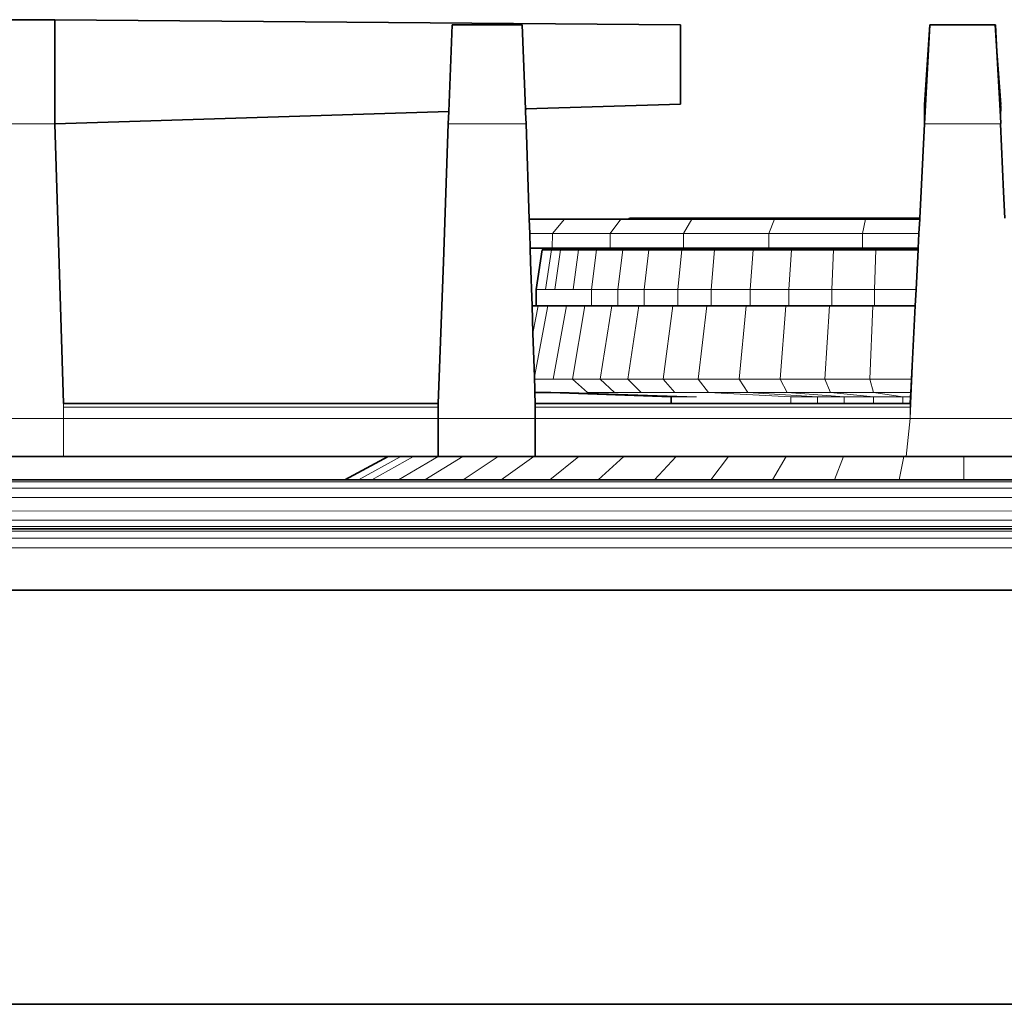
# Model space of a CAD drawing. Header units: inches. Extents: x 0 to 12.9, y 0 to 8.3.
# Tile 51 of 52: x 8.223 to 8.723, y 5.155 to 5.655. Entities that reach past the tile are written whole.
import ezdxf

# ---------------------------------------------------------------- set-up
doc = ezdxf.new("R2010")
doc.units = ezdxf.units.IN
doc.header["$MEASUREMENT"] = 0
doc.layers.add('Default', color=7, linetype='Continuous')

# ---------------------------------------------------------------- blocks, each defined once
blk = doc.blocks.new('MODEL_1')
at = {"lineweight": 0}
for p, q in [((8.20479, 5.65491), (8.24049, 5.65491)), ((8.24049, 5.65491), (8.24049, 5.60205)), ((8.24049, 5.60205), (8.24049, 5.65491)), ((8.24049, 5.65491), (8.55818, 5.65229)), ((8.44049, 5.60831), (8.44218, 5.65229)), ((8.44218, 5.65229), (8.44049, 5.60831)), ((8.44218, 5.65229), (8.47783, 5.65229)), ((8.47783, 5.65229), (8.44218, 5.65229)), ((8.47783, 5.65229), (8.47947, 5.60953)), ((8.47947, 5.60953), (8.47783, 5.65229)), ((8.55818, 5.65229), (8.55817, 5.61201)), ((8.68214, 5.60205), (8.68477, 5.65229)), ((8.68214, 5.60205), (8.68477, 5.65229)), ((8.68477, 5.65229), (8.71805, 5.65229)), ((8.68477, 5.65229), (8.71805, 5.65229)), ((8.71805, 5.65229), (8.71892, 5.63878)), ((8.71805, 5.65229), (8.71892, 5.63878)), ((8.71892, 5.63878), (8.72066, 5.60569)), ((8.71892, 5.63878), (8.72066, 5.60569)), ((8.4796, 5.60954), (8.47947, 5.60953)), ((8.47947, 5.60953), (8.47951, 5.60848)), ((8.55817, 5.61201), (8.4796, 5.60954)), ((8.44049, 5.60831), (8.24049, 5.60205)), ((8.44025, 5.60205), (8.44049, 5.60831)), ((8.47951, 5.60848), (8.47954, 5.60775)), ((8.47954, 5.60775), (8.47975, 5.60205)), ((8.72066, 5.60569), (8.72085, 5.60221)), ((8.72066, 5.60569), (8.72085, 5.60221)), ((8.20479, 5.60205), (8.24049, 5.60205)), ((8.24049, 5.60205), (8.20479, 5.60205)), ((8.24049, 5.60205), (8.24488, 5.45992)), ((8.43783, 5.53194), (8.44025, 5.60205)), ((8.47975, 5.60205), (8.44025, 5.60205)), ((8.44025, 5.60205), (8.47975, 5.60205)), ((8.47975, 5.60205), (8.48136, 5.55361)), ((8.67969, 5.55404), (8.68214, 5.60205)), ((8.68214, 5.60205), (8.72066, 5.60205)), ((8.72066, 5.60205), (8.68214, 5.60205)), ((8.72066, 5.60205), (8.68214, 5.60205)), ((8.72085, 5.60221), (8.72066, 5.60205)), ((8.72085, 5.60221), (8.72066, 5.60205)), ((8.72066, 5.60205), (8.7223, 5.5675)), ((8.7223, 5.5675), (8.72298, 5.55404)), ((8.48136, 5.55361), (8.49935, 5.55361)), ((8.48161, 5.54619), (8.48136, 5.55361)), ((8.48136, 5.55361), (8.48161, 5.54619)), ((8.49316, 5.54619), (8.49935, 5.55361)), ((8.49935, 5.55361), (8.49316, 5.54619)), ((8.49935, 5.55361), (8.52787, 5.55361)), ((8.52787, 5.55361), (8.52256, 5.54619)), ((8.52256, 5.54619), (8.52787, 5.55361)), ((8.52787, 5.55361), (8.53205, 5.55361)), ((8.53205, 5.55361), (8.53951, 5.55361)), ((8.53951, 5.55361), (8.5541, 5.55361)), ((8.5541, 5.55361), (8.55434, 5.55404)), ((8.56393, 5.55361), (8.5541, 5.55361)), ((8.5541, 5.55361), (8.56393, 5.55361)), ((8.55434, 5.55404), (8.57541, 5.55404)), ((8.55973, 5.54619), (8.56393, 5.55361)), ((8.56393, 5.55361), (8.55973, 5.54619)), ((8.5752, 5.55361), (8.56393, 5.55361)), ((8.56393, 5.55361), (8.5752, 5.55361)), ((8.57541, 5.55404), (8.5752, 5.55361)), ((8.5752, 5.55361), (8.60188, 5.55361)), ((8.60188, 5.55361), (8.60594, 5.55361)), ((8.60304, 5.54619), (8.60594, 5.55361)), ((8.60594, 5.55361), (8.60304, 5.54619)), ((8.60594, 5.55361), (8.63296, 5.55361)), ((8.63296, 5.55361), (8.65209, 5.55361)), ((8.65062, 5.54619), (8.65209, 5.55361)), ((8.65209, 5.55361), (8.65062, 5.54619)), ((8.65209, 5.55361), (8.6671, 5.55361)), ((8.6671, 5.55361), (8.67966, 5.55361)), ((8.67966, 5.55361), (8.67929, 5.54619)), ((8.67929, 5.54619), (8.67966, 5.55361)), ((8.67966, 5.55361), (8.67969, 5.55404)), ((8.49316, 5.54619), (8.48161, 5.54619)), ((8.48161, 5.54619), (8.48185, 5.53878)), ((8.4931, 5.53878), (8.49316, 5.54619)), ((8.52256, 5.54619), (8.49316, 5.54619)), ((8.49316, 5.54619), (8.52256, 5.54619)), ((8.52256, 5.54619), (8.5225, 5.53878)), ((8.5225, 5.53878), (8.52256, 5.54619)), ((8.52256, 5.54619), (8.55973, 5.54619)), ((8.55973, 5.54619), (8.52256, 5.54619)), ((8.55973, 5.54619), (8.55968, 5.53878)), ((8.55968, 5.53878), (8.55973, 5.54619)), ((8.55973, 5.54619), (8.60304, 5.54619)), ((8.60304, 5.54619), (8.55973, 5.54619)), ((8.60304, 5.54619), (8.60301, 5.53878)), ((8.60301, 5.53878), (8.60304, 5.54619)), ((8.60304, 5.54619), (8.65062, 5.54619)), ((8.65062, 5.54619), (8.60304, 5.54619)), ((8.65062, 5.54619), (8.65059, 5.53878)), ((8.65059, 5.53878), (8.65062, 5.54619)), ((8.65062, 5.54619), (8.67929, 5.54619)), ((8.67929, 5.54619), (8.65062, 5.54619)), ((8.67929, 5.54619), (8.67891, 5.53878)), ((8.67891, 5.53878), (8.67929, 5.54619)), ((8.48185, 5.53878), (8.48196, 5.53194)), ((8.5225, 5.53878), (8.4931, 5.53878)), ((8.52703, 5.53878), (8.5225, 5.53878)), ((8.53471, 5.53878), (8.52703, 5.53878)), ((8.5347, 5.53828), (8.53471, 5.53878)), ((8.54974, 5.53878), (8.53471, 5.53878)), ((8.53471, 5.53878), (8.54974, 5.53878)), ((8.54974, 5.53878), (8.54973, 5.53828)), ((8.54973, 5.53828), (8.54974, 5.53878)), ((8.55968, 5.53878), (8.54974, 5.53878)), ((8.54974, 5.53878), (8.55968, 5.53878)), ((8.57146, 5.53878), (8.55968, 5.53878)), ((8.55968, 5.53878), (8.57146, 5.53878)), ((8.57146, 5.53878), (8.57144, 5.53828)), ((8.57144, 5.53828), (8.57146, 5.53878)), ((8.59891, 5.53878), (8.57146, 5.53878)), ((8.57146, 5.53878), (8.59891, 5.53878)), ((8.59891, 5.53878), (8.5989, 5.53828)), ((8.5989, 5.53828), (8.59891, 5.53878)), ((8.60301, 5.53878), (8.59891, 5.53878)), ((8.59891, 5.53878), (8.60301, 5.53878)), ((8.63091, 5.53878), (8.60301, 5.53878)), ((8.60301, 5.53878), (8.63091, 5.53878)), ((8.63091, 5.53878), (8.6309, 5.53828)), ((8.6309, 5.53828), (8.63091, 5.53878)), ((8.65059, 5.53878), (8.63091, 5.53878)), ((8.63091, 5.53878), (8.65059, 5.53878)), ((8.66605, 5.53878), (8.65059, 5.53878)), ((8.65059, 5.53878), (8.66605, 5.53878)), ((8.67891, 5.53878), (8.66605, 5.53878)), ((8.66605, 5.53878), (8.66605, 5.53828)), ((8.66605, 5.53828), (8.66605, 5.53878)), ((8.66605, 5.53878), (8.67891, 5.53878)), ((8.67891, 5.53878), (8.67888, 5.53828)), ((8.67888, 5.53828), (8.67891, 5.53878)), ((8.48491, 5.51773), (8.48796, 5.53802)), ((8.48796, 5.53802), (8.49264, 5.53802)), ((8.48966, 5.51773), (8.49264, 5.53802)), ((8.49264, 5.53802), (8.48966, 5.51773)), ((8.49264, 5.53802), (8.49732, 5.53802)), ((8.49442, 5.51773), (8.49732, 5.53802)), ((8.49732, 5.53802), (8.49442, 5.51773)), ((8.49732, 5.53802), (8.50647, 5.53802)), ((8.5037, 5.51773), (8.50647, 5.53802)), ((8.50647, 5.53802), (8.5037, 5.51773)), ((8.50647, 5.53802), (8.51563, 5.53802)), ((8.51299, 5.51773), (8.51563, 5.53802)), ((8.51563, 5.53802), (8.51299, 5.51773)), ((8.51563, 5.53802), (8.52887, 5.53802)), ((8.5264, 5.51773), (8.52887, 5.53802)), ((8.52887, 5.53802), (8.5264, 5.51773)), ((8.52887, 5.53802), (8.54209, 5.53802)), ((8.54973, 5.53828), (8.5347, 5.53828)), ((8.53982, 5.51773), (8.54209, 5.53802)), ((8.54209, 5.53802), (8.53982, 5.51773)), ((8.54209, 5.53802), (8.55882, 5.53802)), ((8.57144, 5.53828), (8.54973, 5.53828)), ((8.55679, 5.51773), (8.55882, 5.53802)), ((8.55882, 5.53802), (8.55679, 5.51773)), ((8.55882, 5.53802), (8.57555, 5.53802)), ((8.5989, 5.53828), (8.57144, 5.53828)), ((8.57375, 5.51773), (8.57555, 5.53802)), ((8.57555, 5.53802), (8.57375, 5.51773)), ((8.57555, 5.53802), (8.59504, 5.53802)), ((8.59352, 5.51773), (8.59504, 5.53802)), ((8.59504, 5.53802), (8.59352, 5.51773)), ((8.59504, 5.53802), (8.61453, 5.53802)), ((8.6309, 5.53828), (8.5989, 5.53828)), ((8.6133, 5.51773), (8.61453, 5.53802)), ((8.61453, 5.53802), (8.6133, 5.51773)), ((8.61453, 5.53802), (8.63594, 5.53802)), ((8.66605, 5.53828), (8.6309, 5.53828)), ((8.635, 5.51773), (8.63594, 5.53802)), ((8.63594, 5.53802), (8.635, 5.51773)), ((8.63594, 5.53802), (8.65735, 5.53802)), ((8.65672, 5.51773), (8.65735, 5.53802)), ((8.65735, 5.53802), (8.65672, 5.51773)), ((8.65735, 5.53802), (8.67887, 5.53802)), ((8.67888, 5.53828), (8.66605, 5.53828)), ((8.67887, 5.53802), (8.67783, 5.51773)), ((8.67783, 5.51773), (8.67887, 5.53802)), ((8.67887, 5.53802), (8.67888, 5.53828)), ((8.4351, 5.45992), (8.43783, 5.53194)), ((8.48196, 5.53194), (8.48282, 5.50945)), ((8.48966, 5.51773), (8.48491, 5.51773)), ((8.49442, 5.51773), (8.48966, 5.51773)), ((8.5037, 5.51773), (8.49442, 5.51773)), ((8.51299, 5.51773), (8.5037, 5.51773)), ((8.51299, 5.50945), (8.51299, 5.51773)), ((8.51299, 5.51773), (8.5264, 5.51773)), ((8.5264, 5.51773), (8.51299, 5.51773)), ((8.5264, 5.51773), (8.5264, 5.50945)), ((8.5264, 5.50945), (8.5264, 5.51773)), ((8.5264, 5.51773), (8.53982, 5.51773)), ((8.53982, 5.51773), (8.5264, 5.51773)), ((8.53982, 5.51773), (8.53982, 5.50945)), ((8.53982, 5.50945), (8.53982, 5.51773)), ((8.53982, 5.51773), (8.55679, 5.51773)), ((8.55679, 5.51773), (8.53982, 5.51773)), ((8.55679, 5.51773), (8.55679, 5.50945)), ((8.55679, 5.50945), (8.55679, 5.51773)), ((8.55679, 5.51773), (8.57375, 5.51773)), ((8.57375, 5.51773), (8.55679, 5.51773)), ((8.57375, 5.51773), (8.57375, 5.50945)), ((8.57375, 5.50945), (8.57375, 5.51773)), ((8.57375, 5.51773), (8.59352, 5.51773)), ((8.59352, 5.51773), (8.57375, 5.51773)), ((8.59352, 5.51773), (8.59352, 5.50945)), ((8.59352, 5.50945), (8.59352, 5.51773)), ((8.59352, 5.51773), (8.6133, 5.51773)), ((8.6133, 5.51773), (8.59352, 5.51773)), ((8.6133, 5.51773), (8.6133, 5.50945)), ((8.6133, 5.50945), (8.6133, 5.51773)), ((8.6133, 5.51773), (8.635, 5.51773)), ((8.635, 5.51773), (8.6133, 5.51773)), ((8.635, 5.51773), (8.635, 5.50945)), ((8.635, 5.50945), (8.635, 5.51773)), ((8.635, 5.51773), (8.65672, 5.51773)), ((8.65672, 5.51773), (8.635, 5.51773)), ((8.65672, 5.51773), (8.65672, 5.50945)), ((8.65672, 5.50945), (8.65672, 5.51773)), ((8.65672, 5.51773), (8.67783, 5.51773)), ((8.67783, 5.51773), (8.65672, 5.51773)), ((8.67783, 5.51773), (8.67741, 5.50945)), ((8.67741, 5.50945), (8.67783, 5.51773)), ((8.48282, 5.50945), (8.48491, 5.50945)), ((8.48328, 5.49558), (8.48282, 5.50945)), ((8.48282, 5.50945), (8.48328, 5.49558)), ((8.48595, 5.50945), (8.48328, 5.49558)), ((8.48328, 5.49558), (8.48595, 5.50945)), ((8.48401, 5.47348), (8.49078, 5.50945)), ((8.49078, 5.50945), (8.48401, 5.47348)), ((8.48491, 5.50945), (8.48595, 5.50945)), ((8.48595, 5.50945), (8.48966, 5.50945)), ((8.48966, 5.50945), (8.49078, 5.50945)), ((8.49078, 5.50945), (8.49442, 5.50945)), ((8.49355, 5.4723), (8.50023, 5.50945)), ((8.50023, 5.50945), (8.49355, 5.4723)), ((8.49442, 5.50945), (8.50023, 5.50945)), ((8.50023, 5.50945), (8.5037, 5.50945)), ((8.50331, 5.4723), (8.50968, 5.50945)), ((8.50968, 5.50945), (8.50331, 5.4723)), ((8.5037, 5.50945), (8.50968, 5.50945)), ((8.50968, 5.50945), (8.51299, 5.50945)), ((8.52333, 5.50945), (8.51299, 5.50945)), ((8.51299, 5.50945), (8.52333, 5.50945)), ((8.51741, 5.4723), (8.52333, 5.50945)), ((8.52333, 5.50945), (8.51741, 5.4723)), ((8.5264, 5.50945), (8.52333, 5.50945)), ((8.52333, 5.50945), (8.5264, 5.50945)), ((8.53698, 5.50945), (8.5264, 5.50945)), ((8.5264, 5.50945), (8.53698, 5.50945)), ((8.53152, 5.4723), (8.53698, 5.50945)), ((8.53698, 5.50945), (8.53152, 5.4723)), ((8.53982, 5.50945), (8.53698, 5.50945)), ((8.53698, 5.50945), (8.53982, 5.50945)), ((8.55424, 5.50945), (8.53982, 5.50945)), ((8.53982, 5.50945), (8.55424, 5.50945)), ((8.54935, 5.4723), (8.55424, 5.50945)), ((8.55424, 5.50945), (8.54935, 5.4723)), ((8.55679, 5.50945), (8.55424, 5.50945)), ((8.55424, 5.50945), (8.55679, 5.50945)), ((8.5715, 5.50945), (8.55679, 5.50945)), ((8.55679, 5.50945), (8.5715, 5.50945)), ((8.56719, 5.4723), (8.5715, 5.50945)), ((8.5715, 5.50945), (8.56719, 5.4723)), ((8.57375, 5.50945), (8.5715, 5.50945)), ((8.5715, 5.50945), (8.57375, 5.50945)), ((8.59162, 5.50945), (8.57375, 5.50945)), ((8.57375, 5.50945), (8.59162, 5.50945)), ((8.58797, 5.4723), (8.59162, 5.50945)), ((8.59162, 5.50945), (8.58797, 5.4723)), ((8.59352, 5.50945), (8.59162, 5.50945)), ((8.59162, 5.50945), (8.59352, 5.50945)), ((8.61174, 5.50945), (8.59352, 5.50945)), ((8.59352, 5.50945), (8.61174, 5.50945)), ((8.60875, 5.4723), (8.61174, 5.50945)), ((8.61174, 5.50945), (8.60875, 5.4723)), ((8.6133, 5.50945), (8.61174, 5.50945)), ((8.61174, 5.50945), (8.6133, 5.50945)), ((8.63383, 5.50945), (8.6133, 5.50945)), ((8.6133, 5.50945), (8.63383, 5.50945)), ((8.63157, 5.4723), (8.63383, 5.50945)), ((8.63383, 5.50945), (8.63157, 5.4723)), ((8.635, 5.50945), (8.63383, 5.50945)), ((8.63383, 5.50945), (8.635, 5.50945)), ((8.65592, 5.50945), (8.635, 5.50945)), ((8.635, 5.50945), (8.65592, 5.50945)), ((8.6544, 5.4723), (8.65592, 5.50945)), ((8.65592, 5.50945), (8.6544, 5.4723)), ((8.65672, 5.50945), (8.65592, 5.50945)), ((8.65592, 5.50945), (8.65672, 5.50945)), ((8.67741, 5.50945), (8.65672, 5.50945)), ((8.65672, 5.50945), (8.67741, 5.50945)), ((8.67488, 5.45225), (8.67741, 5.50945)), ((8.67741, 5.50945), (8.67551, 5.4723)), ((8.48401, 5.47348), (8.48328, 5.49558)), ((8.48328, 5.49558), (8.48401, 5.47348)), ((8.48405, 5.4723), (8.48401, 5.47348)), ((8.48401, 5.47348), (8.48405, 5.4723)), ((8.49355, 5.4723), (8.48405, 5.4723)), ((8.48405, 5.4723), (8.48406, 5.47209)), ((8.48406, 5.47209), (8.48419, 5.46811)), ((8.50331, 5.4723), (8.49355, 5.4723)), ((8.51106, 5.46553), (8.50331, 5.4723)), ((8.50331, 5.4723), (8.51741, 5.4723)), ((8.51741, 5.4723), (8.50331, 5.4723)), ((8.51741, 5.4723), (8.52461, 5.46553)), ((8.52461, 5.46553), (8.51741, 5.4723)), ((8.51741, 5.4723), (8.53152, 5.4723)), ((8.53152, 5.4723), (8.51741, 5.4723)), ((8.53152, 5.4723), (8.53816, 5.46553)), ((8.53816, 5.46553), (8.53152, 5.4723)), ((8.53152, 5.4723), (8.54935, 5.4723)), ((8.54935, 5.4723), (8.53152, 5.4723)), ((8.54935, 5.4723), (8.5553, 5.46553)), ((8.5553, 5.46553), (8.54935, 5.4723)), ((8.54935, 5.4723), (8.56719, 5.4723)), ((8.56719, 5.4723), (8.54935, 5.4723)), ((8.56719, 5.4723), (8.57244, 5.46553)), ((8.57244, 5.46553), (8.56719, 5.4723)), ((8.56719, 5.4723), (8.58797, 5.4723)), ((8.58797, 5.4723), (8.56719, 5.4723)), ((8.58797, 5.4723), (8.59241, 5.46553)), ((8.59241, 5.46553), (8.58797, 5.4723)), ((8.58797, 5.4723), (8.60875, 5.4723)), ((8.60875, 5.4723), (8.58797, 5.4723)), ((8.60875, 5.4723), (8.61238, 5.46553)), ((8.61238, 5.46553), (8.60875, 5.4723)), ((8.60875, 5.4723), (8.63157, 5.4723)), ((8.63157, 5.4723), (8.60875, 5.4723)), ((8.63157, 5.4723), (8.63432, 5.46553)), ((8.63432, 5.46553), (8.63157, 5.4723)), ((8.63157, 5.4723), (8.6544, 5.4723)), ((8.6544, 5.4723), (8.63157, 5.4723)), ((8.67551, 5.4723), (8.6544, 5.4723)), ((8.6544, 5.4723), (8.67551, 5.4723)), ((8.65625, 5.46553), (8.6544, 5.4723)), ((8.6544, 5.4723), (8.65625, 5.46553)), ((8.67551, 5.4723), (8.67517, 5.46553)), ((8.48419, 5.46811), (8.48428, 5.46548)), ((8.48428, 5.46548), (8.48443, 5.45992)), ((8.55345, 5.46335), (8.4923, 5.46553)), ((8.4923, 5.46553), (8.50168, 5.46553)), ((8.50168, 5.46553), (8.56631, 5.46335)), ((8.52461, 5.46553), (8.51106, 5.46553)), ((8.53816, 5.46553), (8.52461, 5.46553)), ((8.5553, 5.46553), (8.53816, 5.46553)), ((8.57244, 5.46553), (8.5553, 5.46553)), ((8.61425, 5.46335), (8.57244, 5.46553)), ((8.57244, 5.46553), (8.59241, 5.46553)), ((8.59241, 5.46553), (8.57244, 5.46553)), ((8.62779, 5.46335), (8.59241, 5.46553)), ((8.59241, 5.46553), (8.61238, 5.46553)), ((8.59241, 5.46553), (8.62779, 5.46335)), ((8.61238, 5.46553), (8.59241, 5.46553)), ((8.61238, 5.46553), (8.64132, 5.46335)), ((8.63432, 5.46553), (8.61238, 5.46553)), ((8.65618, 5.46335), (8.63432, 5.46553)), ((8.63432, 5.46553), (8.65625, 5.46553)), ((8.65625, 5.46553), (8.63432, 5.46553)), ((8.67517, 5.46553), (8.65625, 5.46553)), ((8.65625, 5.46553), (8.67517, 5.46553)), ((8.67104, 5.46335), (8.65625, 5.46553)), ((8.65625, 5.46553), (8.67104, 5.46335)), ((8.67517, 5.46553), (8.67506, 5.46335)), ((8.24488, 5.45804), (8.24488, 5.45992)), ((8.24488, 5.45992), (8.4351, 5.45992)), ((8.24488, 5.45992), (8.24488, 5.45804)), ((8.43507, 5.45898), (8.43511, 5.45923)), ((8.43511, 5.45923), (8.43507, 5.45898)), ((8.43513, 5.45804), (8.43507, 5.45898)), ((8.43507, 5.45898), (8.43513, 5.45804)), ((8.43511, 5.45923), (8.4351, 5.45992)), ((8.4351, 5.45992), (8.43511, 5.45923)), ((8.48441, 5.45804), (8.48446, 5.45898)), ((8.48446, 5.45898), (8.48441, 5.45804)), ((8.48442, 5.45923), (8.48443, 5.45992)), ((8.48443, 5.45992), (8.48442, 5.45923)), ((8.48446, 5.45898), (8.48442, 5.45923)), ((8.48442, 5.45923), (8.48446, 5.45898)), ((8.48443, 5.45992), (8.55345, 5.45992)), ((8.55669, 5.46335), (8.55345, 5.46335)), ((8.55345, 5.45992), (8.55669, 5.45992)), ((8.55995, 5.46335), (8.55669, 5.46335)), ((8.55669, 5.45992), (8.55995, 5.45992)), ((8.56631, 5.46335), (8.55995, 5.46335)), ((8.55995, 5.45992), (8.56631, 5.45992)), ((8.56631, 5.45992), (8.57266, 5.45992)), ((8.57266, 5.45992), (8.58184, 5.45992)), ((8.58184, 5.45992), (8.59102, 5.45992)), ((8.59102, 5.45992), (8.60264, 5.45992)), ((8.60264, 5.45992), (8.61425, 5.45992)), ((8.62779, 5.46335), (8.61425, 5.46335)), ((8.61425, 5.46335), (8.62779, 5.46335)), ((8.61425, 5.45992), (8.61425, 5.46335)), ((8.62779, 5.45992), (8.61425, 5.45992)), ((8.61425, 5.45992), (8.62779, 5.45992)), ((8.64132, 5.46335), (8.62779, 5.46335)), ((8.62779, 5.46335), (8.62779, 5.45992)), ((8.62779, 5.46335), (8.64132, 5.46335)), ((8.62779, 5.45992), (8.62779, 5.46335)), ((8.64132, 5.45992), (8.62779, 5.45992)), ((8.62779, 5.45992), (8.64132, 5.45992)), ((8.64132, 5.46335), (8.64132, 5.45992)), ((8.64132, 5.46335), (8.65618, 5.46335)), ((8.64132, 5.45992), (8.64132, 5.46335)), ((8.65618, 5.45992), (8.64132, 5.45992)), ((8.64132, 5.45992), (8.65618, 5.45992)), ((8.67104, 5.46335), (8.65618, 5.46335)), ((8.65618, 5.46335), (8.65618, 5.45992)), ((8.65618, 5.46335), (8.67104, 5.46335)), ((8.65618, 5.45992), (8.65618, 5.46335)), ((8.67104, 5.45992), (8.65618, 5.45992)), ((8.65618, 5.45992), (8.67104, 5.45992)), ((8.67506, 5.46335), (8.67104, 5.46335)), ((8.67104, 5.46335), (8.67104, 5.45992)), ((8.67104, 5.45992), (8.67488, 5.45992)), ((8.67488, 5.45992), (8.67488, 5.45804)), ((8.43513, 5.45804), (8.24488, 5.45804)), ((8.24488, 5.45225), (8.24488, 5.45804)), ((8.24488, 5.45804), (8.43513, 5.45804)), ((8.24488, 5.45804), (8.24488, 5.45225)), ((8.43507, 5.45509), (8.43513, 5.45804)), ((8.43513, 5.45804), (8.43507, 5.45509)), ((8.43509, 5.45448), (8.43507, 5.45509)), ((8.43507, 5.45509), (8.43509, 5.45448)), ((8.43507, 5.45384), (8.43509, 5.45448)), ((8.43509, 5.45448), (8.43507, 5.45384)), ((8.43507, 5.45225), (8.43507, 5.45384)), ((8.43507, 5.45384), (8.43507, 5.45225)), ((8.67488, 5.45804), (8.48441, 5.45804)), ((8.48441, 5.45804), (8.48446, 5.45509)), ((8.48446, 5.45509), (8.48441, 5.45804)), ((8.48441, 5.45804), (8.67488, 5.45804)), ((8.48446, 5.45509), (8.48444, 5.45448)), ((8.48444, 5.45448), (8.48446, 5.45509)), ((8.48444, 5.45448), (8.48446, 5.45384)), ((8.48446, 5.45384), (8.48444, 5.45448)), ((8.48446, 5.45384), (8.48446, 5.45225)), ((8.48446, 5.45225), (8.48446, 5.45384)), ((8.67488, 5.45804), (8.67488, 5.45225)), ((8.24488, 5.45225), (8.19903, 5.45225)), ((8.19903, 5.45225), (8.24488, 5.45225)), ((8.43507, 5.45225), (8.24488, 5.45225)), ((8.24488, 5.45225), (8.24488, 5.43295)), ((8.24488, 5.43295), (8.24488, 5.45225)), ((8.24488, 5.45225), (8.43507, 5.45225)), ((8.48446, 5.45225), (8.43507, 5.45225)), ((8.43507, 5.45225), (8.48446, 5.45225)), ((8.4351, 5.43295), (8.43507, 5.45225)), ((8.43507, 5.45225), (8.4351, 5.43295)), ((8.48446, 5.45225), (8.48446, 5.43295)), ((8.67488, 5.45225), (8.48446, 5.45225)), ((8.48446, 5.43295), (8.48446, 5.45225)), ((8.48446, 5.45225), (8.67488, 5.45225)), ((8.67278, 5.43295), (8.67488, 5.45225)), ((8.67488, 5.45225), (8.67278, 5.43295)), ((8.72741, 5.45225), (8.67488, 5.45225)), ((8.67488, 5.45225), (8.72741, 5.45225)), ((8.24488, 5.43295), (8.19903, 5.43295)), ((8.40983, 5.43295), (8.24488, 5.43295)), ((8.38775, 5.42113), (8.40983, 5.43295)), ((8.39462, 5.42113), (8.41621, 5.43295)), ((8.41621, 5.43295), (8.39462, 5.42113)), ((8.40149, 5.42113), (8.4226, 5.43295)), ((8.4226, 5.43295), (8.40149, 5.42113)), ((8.40983, 5.43295), (8.41621, 5.43295)), ((8.41621, 5.43295), (8.40983, 5.43295)), ((8.41493, 5.42113), (8.4351, 5.43295)), ((8.4351, 5.43295), (8.41493, 5.42113)), ((8.41621, 5.43295), (8.4226, 5.43295)), ((8.4226, 5.43295), (8.41621, 5.43295)), ((8.4226, 5.43295), (8.4351, 5.43295)), ((8.4351, 5.43295), (8.4226, 5.43295)), ((8.42837, 5.42113), (8.44759, 5.43295)), ((8.44759, 5.43295), (8.42837, 5.42113)), ((8.4351, 5.43295), (8.44759, 5.43295)), ((8.44759, 5.43295), (8.4351, 5.43295)), ((8.44759, 5.43295), (8.46565, 5.43295)), ((8.46565, 5.43295), (8.44759, 5.43295)), ((8.44779, 5.42113), (8.46565, 5.43295)), ((8.46565, 5.43295), (8.44779, 5.42113)), ((8.46565, 5.43295), (8.4837, 5.43295)), ((8.4837, 5.43295), (8.46565, 5.43295)), ((8.46721, 5.42113), (8.4837, 5.43295)), ((8.4837, 5.43295), (8.46721, 5.42113)), ((8.4837, 5.43295), (8.48446, 5.43295)), ((8.48446, 5.43295), (8.4837, 5.43295)), ((8.48446, 5.43295), (8.50654, 5.43295)), ((8.50654, 5.43295), (8.48446, 5.43295)), ((8.49177, 5.42113), (8.50654, 5.43295)), ((8.50654, 5.43295), (8.49177, 5.42113)), ((8.50654, 5.43295), (8.52937, 5.43295)), ((8.52937, 5.43295), (8.50654, 5.43295)), ((8.51632, 5.42113), (8.52937, 5.43295)), ((8.52937, 5.43295), (8.51632, 5.42113)), ((8.52937, 5.43295), (8.55597, 5.43295)), ((8.55597, 5.43295), (8.52937, 5.43295)), ((8.54493, 5.42113), (8.55597, 5.43295)), ((8.55597, 5.43295), (8.54493, 5.42113)), ((8.55597, 5.43295), (8.58258, 5.43295)), ((8.58258, 5.43295), (8.55597, 5.43295)), ((8.57355, 5.42113), (8.58258, 5.43295)), ((8.58258, 5.43295), (8.57355, 5.42113)), ((8.58258, 5.43295), (8.6118, 5.43295)), ((8.6118, 5.43295), (8.58258, 5.43295)), ((8.60498, 5.42113), (8.6118, 5.43295)), ((8.6118, 5.43295), (8.60498, 5.42113)), ((8.6118, 5.43295), (8.64102, 5.43295)), ((8.64102, 5.43295), (8.6118, 5.43295)), ((8.6364, 5.42113), (8.64102, 5.43295)), ((8.64102, 5.43295), (8.6364, 5.42113)), ((8.64102, 5.43295), (8.67157, 5.43295)), ((8.67157, 5.43295), (8.64102, 5.43295)), ((8.66927, 5.42113), (8.67157, 5.43295)), ((8.67157, 5.43295), (8.66927, 5.42113)), ((8.67157, 5.43295), (8.67278, 5.43295)), ((8.67278, 5.43295), (8.67157, 5.43295)), ((8.67278, 5.43295), (8.70212, 5.43295)), ((8.70212, 5.43295), (8.67278, 5.43295)), ((8.70212, 5.42113), (8.70212, 5.43295)), ((8.70212, 5.43295), (8.72954, 5.43295)), ((8.70212, 5.43295), (8.70212, 5.42113)), ((8.72954, 5.43295), (8.70212, 5.43295)), ((9.30172, 5.42003), (7.32576, 5.42007)), ((7.32576, 5.42007), (9.30172, 5.42003)), ((7.99878, 5.42113), (8.38775, 5.42113)), ((8.39462, 5.42113), (8.38775, 5.42113)), ((8.38775, 5.42113), (8.39462, 5.42113)), ((8.40149, 5.42113), (8.39462, 5.42113)), ((8.39462, 5.42113), (8.40149, 5.42113)), ((8.41493, 5.42113), (8.40149, 5.42113)), ((8.40149, 5.42113), (8.41493, 5.42113)), ((8.42837, 5.42113), (8.41493, 5.42113)), ((8.41493, 5.42113), (8.42837, 5.42113)), ((8.44779, 5.42113), (8.42837, 5.42113)), ((8.42837, 5.42113), (8.44779, 5.42113)), ((8.46721, 5.42113), (8.44779, 5.42113)), ((8.44779, 5.42113), (8.46721, 5.42113)), ((8.49177, 5.42113), (8.46721, 5.42113)), ((8.46721, 5.42113), (8.49177, 5.42113)), ((8.51632, 5.42113), (8.49177, 5.42113)), ((8.49177, 5.42113), (8.51632, 5.42113)), ((8.54493, 5.42113), (8.51632, 5.42113)), ((8.51632, 5.42113), (8.54493, 5.42113)), ((8.57355, 5.42113), (8.54493, 5.42113)), ((8.54493, 5.42113), (8.57355, 5.42113)), ((8.60498, 5.42113), (8.57355, 5.42113)), ((8.57355, 5.42113), (8.60498, 5.42113)), ((8.6364, 5.42113), (8.60498, 5.42113)), ((8.60498, 5.42113), (8.6364, 5.42113)), ((8.66927, 5.42113), (8.6364, 5.42113)), ((8.6364, 5.42113), (8.66927, 5.42113)), ((8.70212, 5.42113), (8.66927, 5.42113)), ((8.66927, 5.42113), (8.70212, 5.42113)), ((8.73499, 5.42113), (8.70212, 5.42113)), ((8.70212, 5.42113), (8.73499, 5.42113)), ((7.32153, 5.41692), (9.30125, 5.41674)), ((9.30125, 5.41674), (7.32153, 5.41692)), ((9.3011, 5.41203), (7.3182, 5.41223)), ((7.3182, 5.41223), (9.3011, 5.41203)), ((9.3011, 5.40533), (7.31461, 5.40512)), ((7.31461, 5.40512), (9.3011, 5.40533)), ((9.30371, 5.40073), (7.31109, 5.40041)), ((7.31109, 5.40041), (9.30371, 5.40073)), ((9.36443, 5.39502), (6.88682, 5.39502)), ((6.88682, 5.39502), (9.36443, 5.39502)), ((7.30039, 5.39623), (9.32079, 5.39627)), ((9.32079, 5.39627), (7.30039, 5.39623)), ((9.3111, 5.39735), (7.30599, 5.39727)), ((7.30599, 5.39727), (9.3111, 5.39735)), ((6.88682, 5.39141), (9.3646, 5.39141)), ((9.3646, 5.39141), (6.88682, 5.39141)), ((6.88682, 5.38659), (9.36465, 5.38659)), ((9.36465, 5.38659), (6.88682, 5.38659)), ((9.22891, 5.365), (6.89918, 5.365)), ((6.89918, 5.365), (9.22891, 5.365)), ((9.18057, 5.1546), (6.94752, 5.1546))]:
    blk.add_line(p, q, dxfattribs=at).dxf.unprotected_set("ltscale", 0)
at = {"lineweight": 35}
for p, q in [((8.20479, 5.65491), (8.24049, 5.65491)), ((8.24049, 5.60205), (8.24049, 5.65491)), ((8.55818, 5.65229), (8.24049, 5.65491)), ((8.44218, 5.65229), (8.44049, 5.60831)), ((8.47783, 5.65229), (8.44218, 5.65229)), ((8.47947, 5.60953), (8.47783, 5.65229)), ((8.55817, 5.61201), (8.55818, 5.65229)), ((8.68477, 5.65229), (8.68214, 5.60205)), ((8.68477, 5.65229), (8.68214, 5.61173)), ((8.71805, 5.65229), (8.68477, 5.65229)), ((8.71821, 5.65229), (8.71805, 5.65229)), ((8.71805, 5.65229), (8.71892, 5.63878)), ((8.71892, 5.63878), (8.71821, 5.65229)), ((8.72085, 5.6119), (8.71892, 5.63878)), ((8.72066, 5.60569), (8.71892, 5.63878)), ((8.47947, 5.60953), (8.4796, 5.60954)), ((8.47947, 5.60953), (8.47951, 5.60848)), ((8.47951, 5.60848), (8.4796, 5.60954)), ((8.4796, 5.60954), (8.55817, 5.61201)), ((8.68214, 5.60205), (8.68214, 5.61173)), ((8.72085, 5.6119), (8.72066, 5.61173)), ((8.72066, 5.61173), (8.72066, 5.61129)), ((8.72066, 5.61129), (8.72085, 5.61098)), ((8.72066, 5.60569), (8.72085, 5.61098)), ((8.24049, 5.60205), (8.44049, 5.60831)), ((8.44049, 5.60831), (8.44025, 5.60205)), ((8.47954, 5.60775), (8.47951, 5.60848)), ((8.47954, 5.60775), (8.47975, 5.60205)), ((8.72085, 5.60221), (8.72066, 5.60569)), ((8.24488, 5.45992), (8.24049, 5.60205)), ((8.44025, 5.60205), (8.43783, 5.53194)), ((8.48136, 5.55361), (8.47975, 5.60205)), ((8.68214, 5.60205), (8.67969, 5.55404)), ((8.72066, 5.60205), (8.72085, 5.60221)), ((8.72066, 5.60205), (8.7223, 5.5675)), ((8.72298, 5.55404), (8.7223, 5.5675)), ((8.49935, 5.55361), (8.48136, 5.55361)), ((8.48136, 5.55361), (8.48161, 5.54619)), ((8.52787, 5.55361), (8.49935, 5.55361)), ((8.53205, 5.55361), (8.52787, 5.55361)), ((8.53232, 5.55404), (8.53205, 5.55361)), ((8.53951, 5.55361), (8.53205, 5.55361)), ((8.53977, 5.55404), (8.53232, 5.55404)), ((8.5541, 5.55361), (8.53951, 5.55361)), ((8.55434, 5.55404), (8.53977, 5.55404)), ((8.56393, 5.55361), (8.5541, 5.55361)), ((8.57541, 5.55404), (8.55434, 5.55404)), ((8.5752, 5.55361), (8.56393, 5.55361)), ((8.60188, 5.55361), (8.5752, 5.55361)), ((8.60204, 5.55404), (8.57541, 5.55404)), ((8.60594, 5.55361), (8.60188, 5.55361)), ((8.63307, 5.55404), (8.60204, 5.55404)), ((8.63296, 5.55361), (8.60594, 5.55361)), ((8.65209, 5.55361), (8.63296, 5.55361)), ((8.66716, 5.55404), (8.63307, 5.55404)), ((8.6671, 5.55361), (8.65209, 5.55361)), ((8.67966, 5.55361), (8.6671, 5.55361)), ((8.67969, 5.55404), (8.66716, 5.55404)), ((8.67966, 5.55361), (8.67929, 5.54619)), ((8.67969, 5.55404), (8.67966, 5.55361)), ((8.48161, 5.54619), (8.48185, 5.53878)), ((8.67929, 5.54619), (8.67891, 5.53878)), ((8.48185, 5.53878), (8.4931, 5.53878)), ((8.48196, 5.53194), (8.48185, 5.53878)), ((8.4931, 5.53878), (8.5225, 5.53878)), ((8.5225, 5.53878), (8.52703, 5.53878)), ((8.52703, 5.53878), (8.52701, 5.53828)), ((8.52703, 5.53878), (8.53471, 5.53878)), ((8.53471, 5.53878), (8.54974, 5.53878)), ((8.54974, 5.53878), (8.55968, 5.53878)), ((8.55968, 5.53878), (8.57146, 5.53878)), ((8.57146, 5.53878), (8.59891, 5.53878)), ((8.59891, 5.53878), (8.60301, 5.53878)), ((8.60301, 5.53878), (8.63091, 5.53878)), ((8.63091, 5.53878), (8.65059, 5.53878)), ((8.65059, 5.53878), (8.66605, 5.53878)), ((8.66605, 5.53878), (8.67891, 5.53878)), ((8.67891, 5.53878), (8.67888, 5.53828)), ((8.48796, 5.53802), (8.48491, 5.51773)), ((8.48796, 5.53802), (8.49264, 5.53802)), ((8.49264, 5.53802), (8.49732, 5.53802)), ((8.49732, 5.53802), (8.50647, 5.53802)), ((8.50647, 5.53802), (8.51563, 5.53802)), ((8.51563, 5.53802), (8.52887, 5.53802)), ((8.52701, 5.53828), (8.5347, 5.53828)), ((8.52887, 5.53802), (8.54209, 5.53802)), ((8.5347, 5.53828), (8.54973, 5.53828)), ((8.55882, 5.53802), (8.54209, 5.53802)), ((8.54973, 5.53828), (8.57144, 5.53828)), ((8.57555, 5.53802), (8.55882, 5.53802)), ((8.57144, 5.53828), (8.5989, 5.53828)), ((8.59504, 5.53802), (8.57555, 5.53802)), ((8.61453, 5.53802), (8.59504, 5.53802)), ((8.5989, 5.53828), (8.6309, 5.53828)), ((8.63594, 5.53802), (8.61453, 5.53802)), ((8.6309, 5.53828), (8.66605, 5.53828)), ((8.65735, 5.53802), (8.63594, 5.53802)), ((8.67887, 5.53802), (8.65735, 5.53802)), ((8.66605, 5.53828), (8.67888, 5.53828)), ((8.67783, 5.51773), (8.67887, 5.53802)), ((8.67888, 5.53828), (8.67887, 5.53802)), ((8.43783, 5.53194), (8.4351, 5.45992)), ((8.48282, 5.50945), (8.48196, 5.53194)), ((8.48491, 5.50945), (8.48491, 5.51773)), ((8.67741, 5.50945), (8.67783, 5.51773)), ((8.48491, 5.50945), (8.48282, 5.50945)), ((8.48282, 5.50945), (8.48328, 5.49558)), ((8.48595, 5.50945), (8.48491, 5.50945)), ((8.48966, 5.50945), (8.48595, 5.50945)), ((8.49078, 5.50945), (8.48966, 5.50945)), ((8.49442, 5.50945), (8.49078, 5.50945)), ((8.50023, 5.50945), (8.49442, 5.50945)), ((8.5037, 5.50945), (8.50023, 5.50945)), ((8.50968, 5.50945), (8.5037, 5.50945)), ((8.51299, 5.50945), (8.50968, 5.50945)), ((8.52333, 5.50945), (8.51299, 5.50945)), ((8.5264, 5.50945), (8.52333, 5.50945)), ((8.53698, 5.50945), (8.5264, 5.50945)), ((8.53982, 5.50945), (8.53698, 5.50945)), ((8.55424, 5.50945), (8.53982, 5.50945)), ((8.55679, 5.50945), (8.55424, 5.50945)), ((8.5715, 5.50945), (8.55679, 5.50945)), ((8.57375, 5.50945), (8.5715, 5.50945)), ((8.59162, 5.50945), (8.57375, 5.50945)), ((8.59352, 5.50945), (8.59162, 5.50945)), ((8.61174, 5.50945), (8.59352, 5.50945)), ((8.6133, 5.50945), (8.61174, 5.50945)), ((8.63383, 5.50945), (8.6133, 5.50945)), ((8.635, 5.50945), (8.63383, 5.50945)), ((8.65592, 5.50945), (8.635, 5.50945)), ((8.65672, 5.50945), (8.65592, 5.50945)), ((8.67741, 5.50945), (8.65672, 5.50945)), ((8.67551, 5.4723), (8.67741, 5.50945)), ((8.48328, 5.49558), (8.48401, 5.47348)), ((8.48401, 5.47348), (8.48405, 5.4723)), ((8.48405, 5.4723), (8.48406, 5.47209)), ((8.48406, 5.47209), (8.48419, 5.46811)), ((8.67517, 5.46553), (8.67551, 5.4723)), ((8.48419, 5.46811), (8.48428, 5.46548)), ((8.48428, 5.46548), (8.4875, 5.46553)), ((8.48443, 5.45992), (8.48428, 5.46548)), ((8.4875, 5.46553), (8.4923, 5.46553)), ((8.4923, 5.46553), (8.55345, 5.46335)), ((8.67506, 5.46335), (8.67517, 5.46553)), ((8.24488, 5.45992), (8.4351, 5.45992)), ((8.43507, 5.45898), (8.43511, 5.45923)), ((8.43513, 5.45804), (8.43507, 5.45898)), ((8.43511, 5.45923), (8.4351, 5.45992)), ((8.48441, 5.45804), (8.48446, 5.45898)), ((8.48442, 5.45923), (8.48443, 5.45992)), ((8.48446, 5.45898), (8.48442, 5.45923)), ((8.55345, 5.45992), (8.48443, 5.45992)), ((8.55345, 5.46335), (8.55345, 5.45992)), ((8.55345, 5.45992), (8.55669, 5.45992)), ((8.55669, 5.45992), (8.55995, 5.45992)), ((8.55995, 5.45992), (8.56631, 5.45992)), ((8.56631, 5.45992), (8.57266, 5.45992)), ((8.57266, 5.45992), (8.58184, 5.45992)), ((8.58184, 5.45992), (8.59102, 5.45992)), ((8.59102, 5.45992), (8.60264, 5.45992)), ((8.60264, 5.45992), (8.61425, 5.45992)), ((8.61425, 5.45992), (8.62779, 5.45992)), ((8.62779, 5.45992), (8.64132, 5.45992)), ((8.64132, 5.45992), (8.65618, 5.45992)), ((8.65618, 5.45992), (8.67104, 5.45992)), ((8.67104, 5.45992), (8.67488, 5.45992)), ((8.67488, 5.45992), (8.67506, 5.46335)), ((8.43507, 5.45509), (8.43513, 5.45804)), ((8.43509, 5.45448), (8.43507, 5.45509)), ((8.43507, 5.45384), (8.43509, 5.45448)), ((8.43507, 5.45225), (8.43507, 5.45384)), ((8.48446, 5.45509), (8.48441, 5.45804)), ((8.48444, 5.45448), (8.48446, 5.45509)), ((8.48446, 5.45384), (8.48444, 5.45448)), ((8.48446, 5.45225), (8.48446, 5.45384)), ((8.4351, 5.43295), (8.43507, 5.45225)), ((8.48446, 5.45225), (8.48446, 5.43295)), ((8.24488, 5.43295), (8.19903, 5.43295)), ((8.24488, 5.43295), (8.40983, 5.43295)), ((8.38775, 5.42113), (8.40983, 5.43295)), ((8.40983, 5.43295), (8.41621, 5.43295)), ((8.41621, 5.43295), (8.4226, 5.43295)), ((8.4226, 5.43295), (8.4351, 5.43295)), ((8.44759, 5.43295), (8.4351, 5.43295)), ((8.44759, 5.43295), (8.46565, 5.43295)), ((8.46565, 5.43295), (8.4837, 5.43295)), ((8.48446, 5.43295), (8.4837, 5.43295)), ((8.48446, 5.43295), (8.50654, 5.43295)), ((8.50654, 5.43295), (8.52937, 5.43295)), ((8.52937, 5.43295), (8.55597, 5.43295)), ((8.55597, 5.43295), (8.58258, 5.43295)), ((8.58258, 5.43295), (8.6118, 5.43295)), ((8.6118, 5.43295), (8.64102, 5.43295)), ((8.64102, 5.43295), (8.67157, 5.43295)), ((8.67157, 5.43295), (8.67278, 5.43295)), ((8.67278, 5.43295), (8.70212, 5.43295)), ((8.70212, 5.43295), (8.72954, 5.43295)), ((8.38775, 5.42113), (7.99878, 5.42113)), ((8.39462, 5.42113), (8.38775, 5.42113)), ((8.40149, 5.42113), (8.39462, 5.42113)), ((8.41493, 5.42113), (8.40149, 5.42113)), ((8.42837, 5.42113), (8.41493, 5.42113)), ((8.44779, 5.42113), (8.42837, 5.42113)), ((8.46721, 5.42113), (8.44779, 5.42113)), ((8.49177, 5.42113), (8.46721, 5.42113)), ((8.51632, 5.42113), (8.49177, 5.42113)), ((8.54493, 5.42113), (8.51632, 5.42113)), ((8.57355, 5.42113), (8.54493, 5.42113)), ((8.60498, 5.42113), (8.57355, 5.42113)), ((8.6364, 5.42113), (8.60498, 5.42113)), ((8.66927, 5.42113), (8.6364, 5.42113)), ((8.70212, 5.42113), (8.66927, 5.42113)), ((8.73499, 5.42113), (8.70212, 5.42113)), ((9.32079, 5.39627), (7.30039, 5.39623)), ((9.22891, 5.365), (6.89918, 5.365)), ((9.18057, 5.1546), (6.94752, 5.1546))]:
    blk.add_line(p, q, dxfattribs=at).dxf.unprotected_set("ltscale", -0.5)
at = {"lineweight": 15}
blk.add_line((8.72085, 5.61098), (8.72066, 5.61098), dxfattribs=at).dxf.unprotected_set("ltscale", -0.5)
blk = doc.blocks.new('Page 1')
at = {"layer": 'Default'}
blk.add_blockref('MODEL_1', (0, 0), dxfattribs=at)

msp = doc.modelspace()

# ---------------------------------------------------------------- block references
msp.add_blockref('Page 1', (0, 0))

doc.saveas('drawing.dxf')
